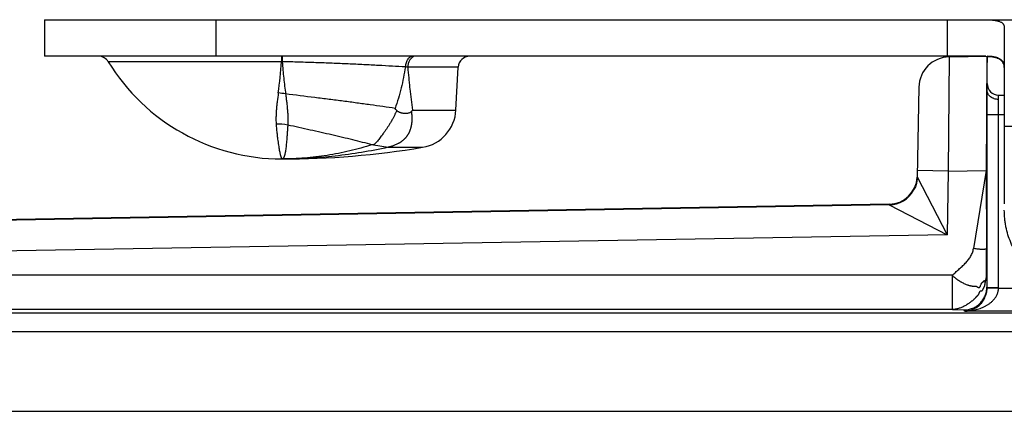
# Model space of a CAD drawing. Header units: inches. Extents: x 0 to 22, y 0 to 17.
# Tile 8 of 38: x 6.858 to 7.72, y 8.287 to 8.63. Entities that reach past the tile are written whole.
import ezdxf

# ---------------------------------------------------------------- set-up
doc = ezdxf.new("R2010")
doc.units = ezdxf.units.IN
doc.header["$LTSCALE"] = 1.21
doc.header["$MEASUREMENT"] = 0
doc.layers.get('0').update_dxf_attribs({"linetype": 'CONTINUOUS'})

msp = doc.modelspace()

# ---------------------------------------------------------------- linework, layer by layer
at = {"color": 7, "linetype": 'CONTINUOUS'}
for p, q in [((6.87942, 8.63037), (6.87942, 8.59837)), ((6.87942, 8.63037), (8.00597, 8.63037)), ((7.02942, 8.63037), (7.02942, 8.59837)), ((7.67042, 8.63037), (7.67042, 8.59837)), ((7.72042, 8.62358), (7.72042, 8.46904)), ((7.70223, 8.59837), (6.87942, 8.59837)), ((7.08712, 8.59359), (6.93524, 8.59359)), ((7.08711, 8.59837), (7.08712, 8.59359)), ((7.08775, 8.59358), (7.08712, 8.59359)), ((7.08761, 8.59837), (7.08775, 8.59358)), ((7.20483, 8.59837), (7.20288, 8.59799)), ((7.67206, 8.59778), (7.67126, 8.49775)), ((7.67206, 8.59778), (7.70542, 8.59837)), ((7.70542, 8.56834), (7.70542, 8.59837)), ((7.24192, 8.58889), (7.1977, 8.58889)), ((7.23995, 8.55127), (7.24192, 8.58889)), ((7.72021, 8.58927), (7.72042, 8.58636)), ((7.64554, 8.57126), (7.64417, 8.49271)), ((7.70533, 8.54737), (7.70542, 8.56827)), ((7.71533, 8.54737), (7.71542, 8.56055)), ((7.71542, 8.56055), (7.71542, 8.56437)), ((7.71542, 8.56437), (7.72042, 8.56437)), ((7.20198, 8.55127), (7.23995, 8.55127)), ((7.70533, 8.39558), (7.70533, 8.54737)), ((7.70533, 8.54737), (7.72042, 8.54737)), ((7.71533, 8.39558), (7.71533, 8.54737)), ((7.72042, 8.53699), (7.81219, 8.53699)), ((7.16773, 8.52072), (7.16651, 8.52079)), ((7.16773, 8.52072), (7.18041, 8.5187)), ((7.18041, 8.5187), (7.18044, 8.51858)), ((7.18044, 8.51858), (7.21075, 8.51858)), ((7.67126, 8.49775), (7.64426, 8.49823)), ((7.67126, 8.49775), (7.70463, 8.49834)), ((7.70463, 8.49834), (7.69345, 8.4299)), ((7.70463, 8.49834), (7.70473, 8.4299)), ((7.64417, 8.49275), (7.67029, 8.44203)), ((7.67126, 8.49775), (7.67029, 8.44203)), ((7.61962, 8.4687), (6.07011, 8.44165)), ((7.61961, 8.46815), (6.07011, 8.4411)), ((7.61962, 8.4687), (7.61961, 8.46815)), ((7.61961, 8.46815), (7.67029, 8.44203)), ((7.67029, 8.44203), (6.07058, 8.41411)), ((7.70489, 8.40646), (7.70473, 8.4299)), ((7.67489, 8.40646), (6.12667, 8.40646)), ((7.67489, 8.37646), (7.67489, 8.40646)), ((7.70489, 8.40646), (7.70507, 8.3961)), ((7.70533, 8.39558), (7.70507, 8.3961)), ((7.71533, 8.39558), (7.70533, 8.39558)), ((7.76718, 8.39506), (7.71533, 8.39506)), ((7.67489, 8.37646), (6.12667, 8.37646)), ((6.12809, 8.37362), (8.01085, 8.37362)), ((7.67489, 8.37646), (7.68507, 8.37611)), ((7.68559, 8.37506), (7.68507, 8.37611)), ((8.02525, 8.37506), (7.68559, 8.37506)), ((6.14242, 8.35737), (8.03742, 8.35737)), ((6.14242, 8.28737), (8.11642, 8.28737))]:
    msp.add_line(p, q, dxfattribs=at)
msp.add_lwpolyline([(7.64417, 8.49271), (7.64416, 8.4924), (7.64411, 8.49145), (7.64403, 8.49051), (7.64391, 8.48957), (7.64376, 8.48864), (7.64357, 8.48771), (7.64335, 8.4868), (7.64309, 8.48589), (7.6428, 8.48499), (7.64248, 8.4841), (7.64212, 8.48323), (7.64173, 8.48237), (7.64165, 8.48221)], dxfattribs=at)
for centre, radius, start, end in [((6.92672, 8.58837), 0.01, 31.49849, 90), ((7.08742, 8.68684), 0.17847, 211.49849, 270), ((6.70017, 8.61988), 0.38784, 352.04102, 356.11385), ((7.25191, 8.58837), 0.01, 90, 177), ((7.67254, 8.57079), 0.027, 91, 179), ((7.70231, 8.49992), 0.09845, 88.84901, 90.04617), ((7.17392, 7.82418), 0.76508, 88.21916, 88.3772), ((7.71542, 8.57437), 0.01, 180, 270), ((7.07777, 8.49235), 0.07411, 79.96412, 84.96014), ((6.78306, 8.21493), 0.52622, 39.69085, 39.92274), ((7.13793, 8.6046), 0.08335, 319.01997, 320.21802), ((7.205, 8.5531), 0.035, 279.46512, 357), ((7.08239, 8.47964), 0.05932, 80.08258, 90.02053), ((7.08742, 9.25837), 0.75, 270, 279.46512), ((7.61918, 8.49369), 0.025, 270.99992, 356.90475), ((7.61917, 8.49314), 0.025, 271.00333, 330.79041), ((7.61935, 8.49304), 0.02479, 330.77688, 334.08925), ((7.68538, 8.39558), 0.02996, 359.00797, 0.00087)]:
    msp.add_arc(centre, radius, start, end, dxfattribs=at)
msp.add_ellipse((7.70551, 8.49835), major_axis=(0, 0.10002), ratio=0.008726, start_param=0.10032, end_param=1.570949, dxfattribs=at)
for points, knots in [([(7.70223, 8.63037), (7.70293, 8.63037), (7.7043, 8.63036), (7.7063, 8.63031), (7.70819, 8.63022), (7.70996, 8.63009), (7.71161, 8.62991), (7.71312, 8.62968), (7.71451, 8.62938), (7.71575, 8.62902), (7.71685, 8.6286), (7.71781, 8.6281), (7.71862, 8.62753), (7.71929, 8.62688), (7.7198, 8.62616), (7.72016, 8.62536), (7.72038, 8.62449), (7.72042, 8.62388), (7.72042, 8.62358)], [0, 0, 0, 0, 0.098798, 0.192643, 0.281237, 0.364367, 0.441864, 0.513624, 0.579642, 0.640035, 0.695076, 0.74524, 0.791247, 0.834087, 0.875, 0.91539, 0.956654, 1, 1, 1, 1]), ([(7.19559, 8.58895), (7.1918, 8.58917), (7.18394, 8.58963), (7.17177, 8.5903), (7.1589, 8.59097), (7.14542, 8.5916), (7.13145, 8.5922), (7.1171, 8.59273), (7.10249, 8.59319), (7.09268, 8.59346), (7.08775, 8.59358)], [0, 0, 0, 0, 0.105596, 0.218784, 0.338531, 0.463872, 0.593808, 0.727232, 0.863015, 1, 1, 1, 1]), ([(7.08775, 8.59358), (7.08793, 8.59112), (7.08832, 8.58625), (7.08899, 8.57908), (7.08977, 8.57212), (7.09037, 8.56757), (7.09068, 8.56533)], [0, 0, 0, 0, 0.261126, 0.514813, 0.761061, 1, 1, 1, 1]), ([(7.2023, 8.59837), (7.20209, 8.59837), (7.20166, 8.59834), (7.20103, 8.5982), (7.20041, 8.59798), (7.1998, 8.59767), (7.19922, 8.59727), (7.19867, 8.5968), (7.19815, 8.59626), (7.1975, 8.59542), (7.1968, 8.59421), (7.19616, 8.59258), (7.19574, 8.59081), (7.19561, 8.58958), (7.19559, 8.58895)], [0, 0, 0, 0, 0.050201, 0.100953, 0.152731, 0.205984, 0.261062, 0.318219, 0.377615, 0.439318, 0.569378, 0.70754, 0.851906, 1, 1, 1, 1]), ([(7.20288, 8.59799), (7.20252, 8.59784), (7.2018, 8.59747), (7.20083, 8.5967), (7.19996, 8.59574), (7.19921, 8.5946), (7.19859, 8.59331), (7.19812, 8.59191), (7.19781, 8.59042), (7.19772, 8.5894), (7.1977, 8.58889)], [0, 0, 0, 0, 0.106064, 0.217377, 0.334744, 0.458322, 0.587688, 0.721958, 0.859886, 1, 1, 1, 1]), ([(7.72042, 8.58859), (7.72042, 8.58899), (7.72039, 8.58976), (7.72023, 8.59089), (7.71996, 8.59194), (7.71957, 8.59291), (7.71905, 8.59379), (7.71841, 8.5946), (7.71764, 8.59531), (7.71675, 8.59594), (7.71573, 8.59649), (7.71459, 8.59696), (7.71333, 8.59735), (7.71196, 8.59766), (7.71048, 8.59791), (7.70888, 8.5981), (7.70718, 8.59824), (7.70602, 8.59829), (7.70542, 8.59831)], [0, 0, 0, 0, 0.058887, 0.114572, 0.167575, 0.218636, 0.268683, 0.318772, 0.370007, 0.423432, 0.47995, 0.540276, 0.604926, 0.674238, 0.748391, 0.827443, 0.91136, 1, 1, 1, 1]), ([(7.70542, 8.5983), (7.70595, 8.59828), (7.70699, 8.59823), (7.70851, 8.59809), (7.70995, 8.59791), (7.71131, 8.59767), (7.71258, 8.59737), (7.71375, 8.597), (7.71483, 8.59657), (7.71582, 8.59606), (7.71671, 8.59548), (7.71751, 8.59482), (7.7182, 8.59408), (7.71879, 8.59326), (7.71929, 8.59237), (7.71984, 8.59106), (7.72009, 8.59), (7.72021, 8.58927)], [0, 0, 0, 0, 0.083849, 0.163796, 0.239752, 0.311721, 0.379779, 0.444098, 0.504966, 0.562804, 0.618172, 0.671758, 0.724349, 0.776784, 0.829887, 0.88441, 1, 1, 1, 1]), ([(7.19559, 8.58895), (7.19508, 8.58587), (7.19397, 8.57973), (7.19199, 8.57057), (7.18961, 8.56151), (7.18768, 8.55557), (7.18662, 8.55263)], [0, 0, 0, 0, 0.249952, 0.49988, 0.749857, 1, 1, 1, 1]), ([(7.1977, 8.58889), (7.19795, 8.58572), (7.19835, 8.58098), (7.19897, 8.57466), (7.19964, 8.56838), (7.20058, 8.56057), (7.20149, 8.55436), (7.20198, 8.55127)], [0, 0, 0, 0, 0.251649, 0.377174, 0.502454, 0.752078, 1, 1, 1, 1]), ([(7.71542, 8.56057), (7.71477, 8.56057), (7.71347, 8.56067), (7.7119, 8.56104), (7.71071, 8.56148), (7.70959, 8.56199), (7.70834, 8.56279), (7.70727, 8.56378), (7.70659, 8.56467), (7.70617, 8.56536), (7.70584, 8.56608), (7.7056, 8.56682), (7.70545, 8.56758), (7.70542, 8.56809), (7.70542, 8.56834)], [0, 0, 0, 0, 0.139776, 0.277459, 0.344979, 0.411312, 0.539701, 0.662032, 0.72103, 0.778666, 0.83512, 0.890626, 0.945485, 1, 1, 1, 1]), ([(7.08428, 8.56617), (7.08393, 8.56369), (7.08345, 8.56001), (7.08292, 8.55518), (7.0826, 8.55171), (7.0824, 8.54889), (7.0823, 8.5467), (7.08224, 8.54509), (7.08222, 8.54352), (7.08223, 8.54148), (7.0823, 8.53996), (7.08237, 8.53896)], [0, 0, 0, 0, 0.275448, 0.40705, 0.534405, 0.657422, 0.717281, 0.776031, 0.833672, 0.890208, 1, 1, 1, 1]), ([(7.18662, 8.55263), (7.18308, 8.55317), (7.17582, 8.55425), (7.16469, 8.55584), (7.1531, 8.55742), (7.14111, 8.559), (7.1288, 8.56058), (7.11196, 8.5627), (7.09922, 8.56427), (7.09068, 8.56533)], [0, 0, 0, 0, 0.111037, 0.227445, 0.348563, 0.473728, 0.602235, 0.733305, 1, 1, 1, 1]), ([(7.09068, 8.56533), (7.09086, 8.56405), (7.09119, 8.56154), (7.09164, 8.55782), (7.09203, 8.5542), (7.09234, 8.5507), (7.09257, 8.54733), (7.09269, 8.5446), (7.09272, 8.5425), (7.09272, 8.54051), (7.09267, 8.53904), (7.09261, 8.53808)], [0, 0, 0, 0, 0.140828, 0.278024, 0.411196, 0.539875, 0.663581, 0.781831, 0.838757, 0.894138, 1, 1, 1, 1]), ([(7.18798, 8.55099), (7.18782, 8.55056), (7.18748, 8.5497), (7.18703, 8.54864), (7.18665, 8.5478), (7.18626, 8.54696), (7.18576, 8.54593), (7.18514, 8.54471), (7.1845, 8.5435), (7.18395, 8.5425), (7.1835, 8.54172), (7.18305, 8.54094), (7.18247, 8.53999), (7.18177, 8.53886), (7.18106, 8.53776), (7.18035, 8.53667), (7.17965, 8.5356), (7.17895, 8.53456), (7.17827, 8.53353), (7.17758, 8.53253), (7.1769, 8.53155), (7.17601, 8.5303), (7.17491, 8.52881), (7.17361, 8.52712), (7.17236, 8.52555), (7.17134, 8.52432), (7.17054, 8.52342), (7.16996, 8.52279), (7.1694, 8.52221), (7.16884, 8.52167), (7.16829, 8.52117), (7.16792, 8.52087), (7.16773, 8.52072)], [0, 0, 0, 0, 0.037785, 0.075572, 0.094448, 0.113306, 0.150945, 0.188444, 0.225753, 0.26284, 0.281294, 0.299684, 0.336254, 0.372494, 0.408342, 0.443735, 0.478613, 0.512925, 0.546643, 0.579747, 0.612209, 0.643994, 0.705381, 0.763654, 0.818562, 0.869833, 0.894039, 0.917262, 0.939482, 0.960686, 0.98086, 1, 1, 1, 1]), ([(7.20085, 8.54994), (7.20091, 8.54948), (7.20103, 8.54856), (7.20114, 8.54741), (7.20121, 8.5465), (7.20126, 8.54559), (7.20128, 8.54469), (7.20129, 8.54379), (7.20129, 8.5429), (7.20126, 8.54201), (7.2012, 8.54113), (7.20113, 8.54026), (7.20103, 8.5394), (7.20091, 8.53854), (7.2008, 8.5379), (7.20068, 8.53727), (7.20054, 8.53664), (7.20038, 8.53602), (7.20016, 8.5352), (7.19993, 8.5344), (7.19967, 8.5336), (7.19947, 8.53302), (7.19929, 8.53253), (7.19913, 8.53215), (7.199, 8.53186), (7.19886, 8.53158), (7.19865, 8.5312), (7.19844, 8.53082), (7.19822, 8.53045), (7.198, 8.53009), (7.19772, 8.52964), (7.1974, 8.5291), (7.19707, 8.52858), (7.19677, 8.52815), (7.19653, 8.52782), (7.19626, 8.52748), (7.19599, 8.52716), (7.19571, 8.52683), (7.19542, 8.52652), (7.19507, 8.52612), (7.19462, 8.52566), (7.19414, 8.52522), (7.19372, 8.52486), (7.19338, 8.52458), (7.19305, 8.5243), (7.19262, 8.52396), (7.19209, 8.52357), (7.19154, 8.52319), (7.19098, 8.52283), (7.19041, 8.52248), (7.18983, 8.52214), (7.18904, 8.52171), (7.18803, 8.5212), (7.1868, 8.52065), (7.18555, 8.52015), (7.18428, 8.51971), (7.18258, 8.51918), (7.18128, 8.51887), (7.18041, 8.5187)], [0, 0, 0, 0, 0.033151, 0.065976, 0.082282, 0.098523, 0.13078, 0.146778, 0.162681, 0.194241, 0.209929, 0.225567, 0.256627, 0.272027, 0.287365, 0.30268, 0.317995, 0.333267, 0.348435, 0.378367, 0.393143, 0.407858, 0.422597, 0.430019, 0.437505, 0.44508, 0.452747, 0.46821, 0.475922, 0.483567, 0.498634, 0.513467, 0.528166, 0.54292, 0.550393, 0.55795, 0.573209, 0.580847, 0.588448, 0.603588, 0.618839, 0.634368, 0.65005, 0.657885, 0.66569, 0.681262, 0.696889, 0.712677, 0.728603, 0.744605, 0.760633, 0.776675, 0.808779, 0.840874, 0.872917, 0.904875, 0.936727, 1, 1, 1, 1]), ([(7.18798, 8.55099), (7.18809, 8.55087), (7.18831, 8.55064), (7.18868, 8.55034), (7.18908, 8.55008), (7.18961, 8.54977), (7.19031, 8.54945), (7.19116, 8.54913), (7.19202, 8.54888), (7.19288, 8.54868), (7.19374, 8.54854), (7.1946, 8.54844), (7.19544, 8.5484), (7.19628, 8.5484), (7.1971, 8.54845), (7.19791, 8.54856), (7.1987, 8.54874), (7.19935, 8.54895), (7.19984, 8.54918), (7.20033, 8.54945), (7.20067, 8.54972), (7.20085, 8.54994)], [0, 0, 0, 0, 0.034966, 0.069381, 0.103378, 0.137049, 0.203536, 0.26905, 0.333654, 0.397369, 0.460204, 0.522166, 0.583269, 0.643541, 0.70304, 0.761874, 0.82024, 0.87855, 0.907955, 0.937759, 1, 1, 1, 1]), ([(7.08237, 8.53896), (7.08254, 8.53663), (7.08284, 8.53323), (7.08331, 8.52884), (7.08366, 8.52587), (7.08403, 8.52313), (7.0844, 8.52061), (7.08478, 8.51832), (7.08514, 8.51626), (7.0855, 8.51444), (7.0858, 8.51307), (7.08603, 8.5121), (7.08619, 8.51145), (7.08635, 8.51087), (7.0865, 8.51035), (7.08664, 8.50989), (7.08677, 8.50949), (7.0869, 8.50915), (7.087, 8.50891), (7.08708, 8.50875), (7.08714, 8.50865), (7.08719, 8.50856), (7.08724, 8.50849), (7.08729, 8.50844), (7.08733, 8.5084), (7.08738, 8.50837), (7.08741, 8.50837), (7.08742, 8.50837)], [0, 0, 0, 0, 0.225626, 0.328389, 0.42426, 0.513109, 0.59481, 0.669245, 0.736305, 0.795893, 0.847919, 0.871073, 0.89231, 0.911623, 0.929007, 0.944457, 0.957973, 0.969558, 0.979223, 0.983343, 0.986992, 0.99018, 0.992916, 0.995221, 0.997124, 0.998683, 1, 1, 1, 1]), ([(7.09261, 8.53808), (7.09252, 8.5369), (7.09235, 8.53462), (7.09211, 8.53131), (7.09187, 8.5282), (7.09164, 8.52531), (7.09141, 8.52265), (7.09118, 8.5202), (7.09093, 8.51798), (7.09067, 8.51598), (7.09043, 8.51447), (7.09022, 8.51337), (7.09006, 8.51263), (7.08989, 8.51196), (7.08972, 8.51134), (7.08954, 8.51077), (7.08935, 8.51027), (7.08914, 8.50983), (7.08893, 8.50944), (7.08871, 8.50911), (7.08848, 8.50884), (7.08823, 8.50863), (7.08797, 8.50848), (7.0877, 8.50839), (7.08751, 8.50837), (7.08742, 8.50837)], [0, 0, 0, 0, 0.114298, 0.221861, 0.322549, 0.416259, 0.502901, 0.58239, 0.654665, 0.719685, 0.777443, 0.803608, 0.827974, 0.850555, 0.87137, 0.89045, 0.907835, 0.92358, 0.937766, 0.9505, 0.961935, 0.972283, 0.981827, 0.990929, 1, 1, 1, 1]), ([(7.16651, 8.52079), (7.16374, 8.52152), (7.15807, 8.52299), (7.14941, 8.52514), (7.14044, 8.5273), (7.13121, 8.52946), (7.12176, 8.53161), (7.10888, 8.5345), (7.09914, 8.53665), (7.09261, 8.53808)], [0, 0, 0, 0, 0.113442, 0.231263, 0.352951, 0.477987, 0.605823, 0.735849, 1, 1, 1, 1]), ([(7.16651, 8.52079), (7.16003, 8.51874), (7.14698, 8.51514), (7.12717, 8.51125), (7.10731, 8.5089), (7.09403, 8.50837), (7.08742, 8.50837)], [0, 0, 0, 0, 0.253879, 0.504653, 0.753096, 1, 1, 1, 1]), ([(7.18044, 8.51858), (7.17278, 8.51688), (7.15739, 8.51391), (7.13414, 8.51071), (7.1108, 8.50879), (7.09521, 8.50837), (7.08742, 8.50837)], [0, 0, 0, 0, 0.251259, 0.501244, 0.75061, 1, 1, 1, 1]), ([(7.79542, 8.38962), (7.79297, 8.38962), (7.78928, 8.3898), (7.78441, 8.39039), (7.77957, 8.39122), (7.77362, 8.39268), (7.76783, 8.39472), (7.76334, 8.39668), (7.75896, 8.39886), (7.75369, 8.40197), (7.74777, 8.40629), (7.7423, 8.41116), (7.73735, 8.41654), (7.73369, 8.42141), (7.73106, 8.42549), (7.72925, 8.42865), (7.72759, 8.43189), (7.7256, 8.4363), (7.72353, 8.442), (7.72204, 8.44787), (7.7212, 8.45264), (7.7206, 8.45743), (7.72042, 8.46106), (7.72042, 8.46348)], [0, 0, 0, 0, 0.06297, 0.094458, 0.125939, 0.188854, 0.251718, 0.283135, 0.314534, 0.377254, 0.439888, 0.50243, 0.564878, 0.627234, 0.658388, 0.689522, 0.720636, 0.751732, 0.813856, 0.875928, 0.906958, 0.937982, 1, 1, 1, 1]), ([(7.67489, 8.40646), (7.67534, 8.4069), (7.67626, 8.40778), (7.67814, 8.40953), (7.68056, 8.41168), (7.68346, 8.41429), (7.68578, 8.41655), (7.68752, 8.41844), (7.68874, 8.4199), (7.68986, 8.4214), (7.69087, 8.42296), (7.69176, 8.42459), (7.6925, 8.42628), (7.69309, 8.42806), (7.69335, 8.42928), (7.69345, 8.4299)], [0, 0, 0, 0, 0.062032, 0.124967, 0.252652, 0.381144, 0.508608, 0.571516, 0.633737, 0.695261, 0.756178, 0.816695, 0.877154, 0.938044, 1, 1, 1, 1]), ([(7.70473, 8.4299), (7.70473, 8.42987), (7.70472, 8.42981), (7.70467, 8.42972), (7.70459, 8.42965), (7.70449, 8.42957), (7.70437, 8.42951), (7.70421, 8.42945), (7.70403, 8.42939), (7.70383, 8.42934), (7.7036, 8.42929), (7.70325, 8.42924), (7.70276, 8.42919), (7.70209, 8.42915), (7.70135, 8.42914), (7.70053, 8.42916), (7.69965, 8.42919), (7.6987, 8.42926), (7.69735, 8.42937), (7.6956, 8.42957), (7.69418, 8.42978), (7.69345, 8.4299)], [0, 0, 0, 0, 0.007704, 0.01585, 0.025027, 0.035647, 0.04797, 0.062149, 0.078268, 0.096367, 0.116459, 0.138534, 0.188526, 0.246032, 0.310598, 0.381669, 0.458605, 0.540694, 0.627167, 0.809944, 1, 1, 1, 1]), ([(7.67489, 8.40646), (7.67497, 8.40634), (7.67514, 8.40611), (7.67553, 8.4057), (7.67597, 8.40534), (7.67637, 8.40503), (7.67659, 8.40486), (7.67682, 8.40468), (7.67709, 8.40446), (7.67742, 8.40419), (7.67775, 8.40392), (7.67807, 8.40366), (7.6784, 8.4034), (7.67884, 8.40305), (7.6794, 8.40264), (7.68009, 8.40218), (7.68078, 8.40173), (7.68148, 8.4013), (7.68218, 8.40088), (7.68311, 8.40036), (7.68428, 8.39975), (7.68569, 8.39909), (7.68708, 8.39851), (7.68824, 8.39808), (7.68916, 8.39779), (7.68984, 8.3976), (7.69041, 8.39745), (7.69086, 8.39735), (7.6913, 8.39726), (7.69184, 8.39715), (7.69249, 8.39702), (7.69302, 8.39695), (7.69345, 8.39691), (7.69377, 8.3969), (7.69409, 8.3969), (7.6944, 8.39692), (7.69472, 8.39694), (7.69502, 8.39695), (7.69527, 8.39694), (7.69546, 8.39693), (7.6956, 8.39691), (7.69574, 8.39689), (7.69591, 8.39684), (7.69607, 8.39678), (7.69622, 8.3967), (7.69637, 8.39662), (7.69656, 8.39651), (7.69677, 8.39637), (7.69699, 8.39623), (7.69722, 8.3961), (7.69745, 8.39598), (7.6977, 8.39589), (7.69795, 8.39584), (7.6982, 8.39583), (7.69846, 8.39587), (7.69866, 8.39597), (7.69882, 8.39608), (7.69893, 8.39618), (7.69904, 8.39631), (7.69918, 8.3965), (7.69935, 8.39679), (7.69953, 8.39717), (7.69976, 8.39772), (7.69998, 8.3983), (7.70021, 8.39886), (7.70037, 8.39925), (7.70054, 8.39959), (7.70072, 8.39988), (7.70092, 8.4001), (7.70113, 8.40026), (7.70133, 8.40039), (7.70154, 8.40051), (7.70171, 8.40062), (7.70185, 8.40072), (7.70195, 8.4008), (7.70205, 8.4009), (7.70217, 8.40104), (7.70233, 8.40122), (7.70247, 8.40141), (7.70259, 8.40154), (7.70266, 8.40163), (7.70274, 8.40171), (7.70281, 8.40177), (7.70288, 8.40181), (7.70294, 8.40182), (7.70298, 8.40182), (7.70302, 8.4018), (7.70307, 8.40177), (7.70312, 8.40171), (7.70317, 8.40163), (7.70321, 8.40153), (7.70325, 8.40143), (7.70329, 8.40131), (7.70334, 8.40115), (7.70339, 8.40094), (7.70344, 8.40073), (7.70348, 8.40058), (7.70351, 8.40048), (7.70354, 8.40039), (7.70356, 8.40033), (7.70359, 8.4003), (7.7036, 8.40027), (7.70362, 8.40026), (7.70364, 8.40025), (7.70365, 8.40025), (7.70367, 8.40025), (7.70369, 8.40027), (7.70371, 8.40029), (7.70373, 8.40032), (7.70376, 8.40037), (7.70379, 8.40046), (7.70383, 8.40058), (7.70388, 8.40073), (7.70392, 8.4009), (7.70397, 8.40109), (7.70402, 8.4013), (7.70407, 8.40151), (7.70411, 8.40174), (7.70418, 8.40204), (7.70425, 8.40241), (7.70434, 8.40284), (7.70442, 8.40322), (7.7045, 8.40355), (7.70457, 8.40383), (7.70463, 8.40407), (7.70468, 8.4043), (7.70473, 8.40453), (7.70477, 8.40477), (7.7048, 8.40502), (7.70484, 8.40539), (7.70488, 8.40587), (7.70489, 8.40626), (7.70489, 8.40646)], [0, 0, 0, 0, 0.009986, 0.019974, 0.040148, 0.050302, 0.055373, 0.060428, 0.070486, 0.080486, 0.090438, 0.100351, 0.110235, 0.120104, 0.139812, 0.159458, 0.178992, 0.198369, 0.217575, 0.236607, 0.274127, 0.310826, 0.346591, 0.381343, 0.398321, 0.415028, 0.431458, 0.439564, 0.44759, 0.463392, 0.478849, 0.494043, 0.501589, 0.509137, 0.516713, 0.524274, 0.531728, 0.538983, 0.545955, 0.549319, 0.552598, 0.555796, 0.558924, 0.565051, 0.568086, 0.571117, 0.577187, 0.583282, 0.589403, 0.59555, 0.601743, 0.607923, 0.614003, 0.619979, 0.625972, 0.632251, 0.635625, 0.639227, 0.643104, 0.647265, 0.656392, 0.66643, 0.677114, 0.699172, 0.709894, 0.719977, 0.729122, 0.737081, 0.743878, 0.749947, 0.755661, 0.761274, 0.766984, 0.76995, 0.77304, 0.776283, 0.779645, 0.786507, 0.793145, 0.796223, 0.799059, 0.801599, 0.803801, 0.805654, 0.80721, 0.807932, 0.808658, 0.810233, 0.812083, 0.814245, 0.816703, 0.819413, 0.822321, 0.825366, 0.831607, 0.837601, 0.840337, 0.84281, 0.844955, 0.846719, 0.847445, 0.848065, 0.848587, 0.849029, 0.849432, 0.849861, 0.850379, 0.851029, 0.851842, 0.852832, 0.855329, 0.858472, 0.862189, 0.866405, 0.871043, 0.876023, 0.881264, 0.886687, 0.89221, 0.903236, 0.913695, 0.92295, 0.930775, 0.937473, 0.943385, 0.948849, 0.954206, 0.959801, 0.965868, 0.972343, 0.986054, 1, 1, 1, 1]), ([(7.70489, 8.40646), (7.70489, 8.40625), (7.70488, 8.40584), (7.70483, 8.4052), (7.70478, 8.40465), (7.70472, 8.40419), (7.70468, 8.40382), (7.70463, 8.40346), (7.70457, 8.40312), (7.70451, 8.40285), (7.70446, 8.40265), (7.70442, 8.40252), (7.70438, 8.4024), (7.70432, 8.40227), (7.70424, 8.40212), (7.70414, 8.40198), (7.70403, 8.40185), (7.70392, 8.40173), (7.70382, 8.40158), (7.70373, 8.40141), (7.70367, 8.40123), (7.70362, 8.40107), (7.70358, 8.40087), (7.70353, 8.40059), (7.70348, 8.40023), (7.70343, 8.39983), (7.70338, 8.39941), (7.70331, 8.39882), (7.70322, 8.39823), (7.70311, 8.39765), (7.70302, 8.3973), (7.70294, 8.39703), (7.70285, 8.39677), (7.70273, 8.39646), (7.70257, 8.39611), (7.70239, 8.39576), (7.7022, 8.39541), (7.70204, 8.39511), (7.7019, 8.39486), (7.70177, 8.3946), (7.7016, 8.39427), (7.7014, 8.39389), (7.7012, 8.39353), (7.70102, 8.39325), (7.70088, 8.39305), (7.70078, 8.39293), (7.70068, 8.39282), (7.70056, 8.3927), (7.7004, 8.3926), (7.7002, 8.39252), (7.70001, 8.39249), (7.69982, 8.39248), (7.69964, 8.39248), (7.69946, 8.39247), (7.69929, 8.39245), (7.69911, 8.39238), (7.69894, 8.39226), (7.69881, 8.39211), (7.69871, 8.39196), (7.69861, 8.39177), (7.69847, 8.39149), (7.69834, 8.3912), (7.69824, 8.39094), (7.69812, 8.39067), (7.69797, 8.39033), (7.69777, 8.38991), (7.69759, 8.38957), (7.69744, 8.38931), (7.69727, 8.38907), (7.69705, 8.38878), (7.69677, 8.38845), (7.69648, 8.38813), (7.69617, 8.38783), (7.69591, 8.38758), (7.69571, 8.38738), (7.6955, 8.38718), (7.69525, 8.38693), (7.69494, 8.38662), (7.69464, 8.38631), (7.69433, 8.386), (7.69402, 8.3857), (7.69371, 8.3854), (7.69328, 8.38501), (7.69275, 8.38453), (7.69209, 8.38397), (7.69142, 8.38343), (7.69075, 8.3829), (7.68984, 8.38222), (7.68869, 8.38142), (7.68729, 8.38053), (7.68588, 8.37971), (7.68445, 8.37898), (7.68303, 8.37834), (7.68161, 8.37779), (7.68021, 8.37733), (7.67905, 8.37702), (7.67812, 8.37682), (7.67745, 8.3767), (7.6768, 8.3766), (7.67617, 8.37653), (7.67554, 8.37648), (7.67511, 8.37646), (7.67489, 8.37646)], [0, 0, 0, 0, 0.013272, 0.026781, 0.041245, 0.049022, 0.057001, 0.064919, 0.072513, 0.079527, 0.08274, 0.085718, 0.088435, 0.090892, 0.095188, 0.098943, 0.102434, 0.105894, 0.109556, 0.113707, 0.118691, 0.121594, 0.12477, 0.131869, 0.139838, 0.148509, 0.157711, 0.167266, 0.186749, 0.196346, 0.205641, 0.210135, 0.214521, 0.223064, 0.231456, 0.239864, 0.248437, 0.257315, 0.261912, 0.266613, 0.276169, 0.285641, 0.294692, 0.302995, 0.306774, 0.310261, 0.313433, 0.316304, 0.321342, 0.325775, 0.329899, 0.333877, 0.337765, 0.34157, 0.345338, 0.349228, 0.353563, 0.358788, 0.361865, 0.365256, 0.372895, 0.381491, 0.386072, 0.390797, 0.400551, 0.410499, 0.420406, 0.42528, 0.430086, 0.439541, 0.448865, 0.458123, 0.467359, 0.476603, 0.481234, 0.485876, 0.495186, 0.504524, 0.513881, 0.523246, 0.53261, 0.541965, 0.551305, 0.569944, 0.588528, 0.607051, 0.625497, 0.643852, 0.680219, 0.716051, 0.751248, 0.785724, 0.819401, 0.852199, 0.883975, 0.914807, 0.92999, 0.94486, 0.959108, 0.972524, 0.98578, 1, 1, 1, 1]), ([(7.68507, 8.37611), (7.68638, 8.37611), (7.689, 8.37637), (7.69277, 8.37751), (7.69625, 8.37937), (7.6993, 8.38187), (7.70179, 8.38493), (7.70333, 8.38783), (7.70422, 8.3903), (7.7047, 8.3922), (7.705, 8.39414), (7.70507, 8.39545), (7.70507, 8.3961)], [0, 0, 0, 0, 0.125007, 0.250014, 0.375087, 0.500036, 0.624882, 0.749847, 0.81241, 0.87495, 0.937466, 1, 1, 1, 1]), ([(7.68559, 8.37506), (7.68662, 8.37509), (7.68871, 8.37531), (7.69179, 8.37615), (7.69482, 8.37752), (7.69723, 8.37914), (7.69905, 8.38075), (7.7004, 8.38217), (7.70167, 8.38381), (7.70283, 8.38569), (7.70367, 8.38744), (7.70424, 8.38896), (7.70462, 8.39019), (7.70488, 8.39125), (7.70504, 8.39213), (7.70515, 8.39281), (7.70523, 8.39349), (7.70531, 8.39442), (7.70533, 8.39511), (7.70533, 8.39558)], [0, 0, 0, 0, 0.098365, 0.198856, 0.303453, 0.414562, 0.473611, 0.535613, 0.601205, 0.671092, 0.745953, 0.785442, 0.826289, 0.868406, 0.889899, 0.911642, 0.933587, 0.95566, 1, 1, 1, 1]), ([(7.68559, 8.37506), (7.68713, 8.37508), (7.69021, 8.37528), (7.69479, 8.37606), (7.69853, 8.37714), (7.70145, 8.3783), (7.7036, 8.37932), (7.70569, 8.38052), (7.7077, 8.3819), (7.70961, 8.38349), (7.71107, 8.385), (7.71214, 8.38633), (7.71288, 8.3874), (7.71355, 8.38854), (7.71404, 8.38953), (7.71438, 8.39036), (7.71469, 8.39122), (7.715, 8.39232), (7.71524, 8.39368), (7.71532, 8.3946), (7.71533, 8.39506)], [0, 0, 0, 0, 0.117486, 0.235537, 0.354617, 0.414762, 0.47543, 0.536749, 0.598879, 0.66202, 0.72642, 0.759191, 0.792375, 0.825998, 0.860071, 0.877275, 0.894585, 0.929474, 0.964658, 1, 1, 1, 1]), ([(7.71533, 8.39506), (7.71468, 8.39507), (7.71372, 8.39509), (7.71245, 8.39511), (7.71153, 8.39513), (7.71065, 8.39514), (7.70982, 8.39515), (7.70903, 8.39517), (7.70831, 8.39518), (7.70775, 8.39519), (7.70733, 8.3952), (7.70705, 8.3952), (7.70679, 8.39521), (7.70654, 8.39521), (7.70632, 8.39522), (7.70612, 8.39523), (7.70594, 8.39524), (7.70579, 8.39525), (7.70565, 8.39526), (7.70556, 8.39526), (7.70549, 8.39527), (7.70544, 8.39528), (7.70539, 8.3953), (7.70534, 8.39535), (7.70533, 8.39539), (7.70533, 8.39541)], [0, 0, 0, 0, 0.192742, 0.286809, 0.378148, 0.465883, 0.549178, 0.62724, 0.699325, 0.764745, 0.794759, 0.822877, 0.849035, 0.873169, 0.895224, 0.915149, 0.932897, 0.948424, 0.961685, 0.972655, 0.97729, 0.981388, 0.988242, 0.994102, 1, 1, 1, 1])]:
    msp.add_open_spline(points, degree=3, knots=knots, dxfattribs=at)

doc.saveas('drawing.dxf')
